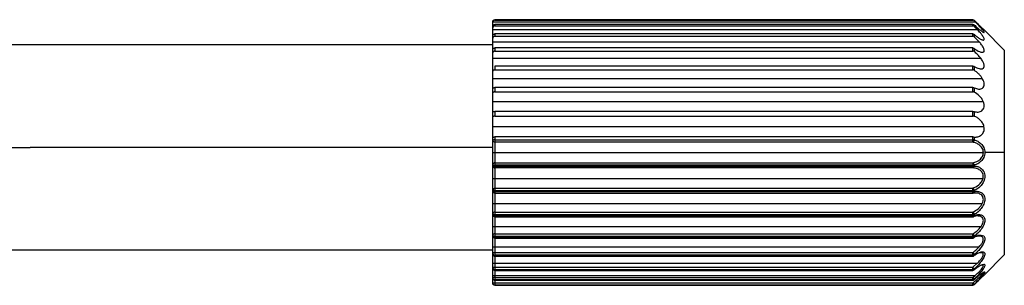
# Model space of a CAD drawing. Header units: millimetres. Extents: x -50 to 1200, y -70 to 65.
# Tile 23 of 23: x 1104 to 1200, y -13 to 12. Entities that reach past the tile are written whole.
import ezdxf

# ---------------------------------------------------------------- set-up
doc = ezdxf.new("R2010")
doc.units = ezdxf.units.MM

msp = doc.modelspace()

# ---------------------------------------------------------------- linework, layer by layer
at = {"color": 7, "linetype": 'Continuous', "lineweight": 25}
for p, q in [((1149.928, -13.268), (1149.928, 12.253)), ((1149.931, 12.243), (1197.089, 12.243)), ((1150.128, 12.452), (1150.128, 12.404)), ((1196.845, 12.452), (1150.128, 12.452)), ((1150.128, 12.404), (1196.845, 12.404)), ((1196.845, 12.001), (1150.128, 12.001)), ((1150.128, 12.001), (1150.128, 11.86)), ((1150.128, 11.86), (1196.845, 11.86)), ((1196.845, 12.404), (1196.845, 12.452)), ((1196.845, 11.86), (1196.845, 12.001)), ((1196.986, 12.393), (1196.986, 12.346)), ((1196.986, 11.945), (1196.986, 11.805)), ((1197.287, 11.503), (1196.986, 11.805)), ((1149.928, 11.503), (1197.287, 11.503)), ((1196.845, 11.07), (1150.128, 11.07)), ((1150.128, 11.07), (1150.128, 10.841)), ((1150.128, 10.841), (1196.845, 10.841)), ((1196.845, 10.841), (1196.845, 11.07)), ((1196.986, 11.018), (1196.986, 10.79)), ((1197.472, 10.302), (1196.986, 10.79)), ((1199.928, 9.493), (1197.961, 11.46)), ((1149.928, 10), (1076.854, 10)), ((1149.928, 10.302), (1197.472, 10.302)), ((1150.128, 9.694), (1150.128, 9.386)), ((1196.845, 9.694), (1150.128, 9.694)), ((1196.845, 9.386), (1196.845, 9.694)), ((1196.986, 9.648), (1196.986, 9.342)), ((1149.928, 8.685), (1197.636, 8.685)), ((1150.128, 9.386), (1196.845, 9.386)), ((1199.928, 9.493), (1199.928, -10.507)), ((1150.128, 7.926), (1150.128, 7.551)), ((1196.845, 7.926), (1150.128, 7.926)), ((1196.845, 7.551), (1196.845, 7.926)), ((1196.986, 7.888), (1196.986, 7.515)), ((1150.128, 7.551), (1196.845, 7.551)), ((1149.928, 6.715), (1197.773, 6.715)), ((1150.128, 5.834), (1150.128, 5.406)), ((1196.845, 5.834), (1150.128, 5.834)), ((1196.845, 5.406), (1196.845, 5.834)), ((1196.986, 5.805), (1196.986, 5.38)), ((1150.128, 5.406), (1196.845, 5.406)), ((1149.928, 4.468), (1197.876, 4.468)), ((1150.128, 3.498), (1150.128, 3.033)), ((1196.845, 3.498), (1150.128, 3.498)), ((1150.128, 3.033), (1196.845, 3.033)), ((1196.845, 3.033), (1196.845, 3.498)), ((1196.986, 3.48), (1196.986, 3.018)), ((1149.928, 2.029), (1197.939, 2.029)), ((1196.845, 1.009), (1150.128, 1.009)), ((1150.128, 1.009), (1150.128, -13.466)), ((1196.845, 0.503), (1196.845, 1.009)), ((1196.986, 1.001), (1196.986, 0.712)), ((1150.128, 0.718), (1196.845, 0.718)), ((1196.845, 0.699), (1150.128, 0.699)), ((1196.845, 0.503), (1150.128, 0.503)), ((1104.708, -0.06), (707.848, -0.06)), ((1104.705, 0), (1149.928, 0)), ((1149.928, -0.507), (1197.878, -0.507)), ((1199.928, -0.507), (1198.019, -0.507)), ((1150.128, -1.518), (1196.845, -1.518)), ((1196.845, -1.732), (1150.128, -1.732)), ((1150.128, -1.831), (1196.845, -1.831)), ((1196.845, -1.518), (1196.845, -2.01)), ((1196.986, -1.726), (1196.986, -1.825)), ((1196.845, -2.01), (1150.128, -2.01)), ((1149.928, -3.043), (1197.852, -3.043)), ((1150.128, -3.992), (1196.845, -3.992)), ((1196.845, -4.233), (1150.128, -4.233)), ((1150.128, -4.328), (1196.845, -4.328)), ((1150.128, -4.47), (1196.845, -4.47)), ((1196.845, -4.47), (1196.845, -3.992)), ((1197.259, -4.464), (1196.845, -4.466)), ((1196.986, -4.217), (1196.986, -4.311)), ((1149.928, -5.482), (1197.775, -5.482)), ((1150.128, -6.333), (1196.845, -6.333)), ((1196.845, -6.592), (1150.128, -6.592)), ((1150.128, -6.679), (1196.845, -6.679)), ((1196.845, -6.784), (1196.845, -6.333)), ((1197.302, -6.697), (1196.845, -6.77)), ((1196.986, -6.564), (1196.986, -6.651)), ((1150.128, -6.784), (1196.845, -6.784)), ((1149.928, -7.73), (1197.65, -7.73)), ((1150.128, -8.45), (1196.845, -8.45)), ((1196.845, -8.865), (1196.845, -8.45)), ((1196.845, -8.716), (1150.128, -8.716)), ((1150.128, -8.793), (1196.845, -8.793)), ((1150.128, -8.865), (1196.845, -8.865)), ((1196.986, -8.679), (1196.986, -8.755)), ((1076.406, -10), (1149.928, -10)), ((1149.928, -9.7), (1197.485, -9.7)), ((1150.128, -10.262), (1196.845, -10.262)), ((1196.845, -10.525), (1150.128, -10.525)), ((1196.845, -10.633), (1196.845, -10.262)), ((1196.986, -10.48), (1196.986, -10.542)), ((1197.961, -12.474), (1199.928, -10.507)), ((1149.928, -11.316), (1197.287, -11.316)), ((1150.128, -10.588), (1196.845, -10.588)), ((1150.128, -10.633), (1196.845, -10.633)), ((1196.845, -11.699), (1197.287, -11.316)), ((1150.128, -11.699), (1196.845, -11.699)), ((1196.845, -11.949), (1150.128, -11.949)), ((1150.128, -11.995), (1196.845, -11.995)), ((1150.128, -12.019), (1196.845, -12.019)), ((1196.845, -12.019), (1196.845, -11.699)), ((1196.986, -11.897), (1196.986, -11.944)), ((1197.878, -12.244), (1197.854, -12.224)), ((1149.928, -12.518), (1197.065, -12.518)), ((1150.128, -12.705), (1196.845, -12.705)), ((1196.845, -12.933), (1150.128, -12.933)), ((1150.128, -12.962), (1196.845, -12.962)), ((1150.128, -12.97), (1196.845, -12.97)), ((1150.128, -13.243), (1196.845, -13.243)), ((1196.845, -13.44), (1150.128, -13.44)), ((1150.128, -13.466), (1196.845, -13.466)), ((1196.845, -12.705), (1197.065, -12.518)), ((1196.845, -12.97), (1196.845, -12.705)), ((1196.845, -13.466), (1196.845, -13.243)), ((1196.986, -12.877), (1196.986, -12.906)), ((1196.986, -13.381), (1196.986, -13.408))]:
    msp.add_line(p, q, dxfattribs=at)
at = {"color": 7, "linetype": 'Continuous', "lineweight": 25, "flags": 128}
for points in [[(1150.128, -4.233), (1150.089, -4.232), (1150.051, -4.229), (1150.017, -4.224), (1149.986, -4.217), (1149.961, -4.208), (1149.943, -4.198), (1149.932, -4.187), (1149.928, -4.176)], [(1149.928, -4.27), (1149.932, -4.281), (1149.943, -4.292), (1149.961, -4.302), (1149.986, -4.311), (1150.017, -4.318), (1150.051, -4.324), (1150.089, -4.327), (1150.128, -4.328)], [(1150.128, -6.592), (1150.089, -6.59), (1150.051, -6.584), (1150.017, -6.576), (1149.986, -6.564), (1149.961, -6.55), (1149.943, -6.534), (1149.932, -6.516), (1149.928, -6.498)], [(1149.928, -6.584), (1149.932, -6.603), (1149.943, -6.62), (1149.961, -6.637), (1149.986, -6.651), (1150.017, -6.663), (1150.051, -6.672), (1150.089, -6.677), (1150.128, -6.679)], [(1150.128, -8.716), (1150.089, -8.713), (1150.051, -8.706), (1150.017, -8.695), (1149.986, -8.679), (1149.961, -8.66), (1149.943, -8.638), (1149.932, -8.614), (1149.928, -8.59)], [(1149.928, -8.665), (1149.932, -8.69), (1149.943, -8.714), (1149.961, -8.736), (1149.986, -8.755), (1150.017, -8.771), (1150.051, -8.783), (1150.089, -8.79), (1150.128, -8.793)], [(1149.928, -10.371), (1149.932, -10.349), (1149.943, -10.329), (1149.961, -10.31), (1149.986, -10.294), (1150.017, -10.28), (1150.051, -10.27), (1150.089, -10.264), (1150.128, -10.262)], [(1149.928, -11.773), (1149.932, -11.758), (1149.943, -11.744), (1149.961, -11.732), (1149.986, -11.72), (1150.017, -11.711), (1150.051, -11.704), (1150.089, -11.7), (1150.128, -11.699)], [(1196.973, -11.973), (1196.982, -11.961), (1196.986, -11.944)], [(1196.981, -12.917), (1196.982, -12.916), (1196.986, -12.906)]]:
    msp.add_lwpolyline(points, dxfattribs=at)
at = {"color": 7, "linetype": 'Continuous', "lineweight": 25}
for centre, radius, start, end in [((1150.078, 0.173), 0.547, 84.80279, 105.96185), ((1150.126, 0.701), 0.198, 180.64288, 270.62876), ((1196.853, -0.878), 1.595, 85.22259, 90.30765), ((1196.768, 0.708), 0.218, 290.62366, 1.19046), ((1150.126, -1.715), 0.198, 89.37124, 179.35712), ((1150.078, -1.187), 0.547, 254.03815, 275.19721), ((1150.078, -1.324), 0.509, 252.79146, 275.58132), ((1150.128, -1.81), 0.2, 180.00264, 270.00264), ((1196.768, -1.722), 0.218, 358.80954, 69.37634), ((1196.853, -0.137), 1.595, 269.69235, 274.77741), ((1196.853, -0.354), 1.477, 269.6682, 275.16169), ((1196.811, -1.838), 0.176, 281.14535, 4.23695), ((1150.12, -4.185), 0.192, 87.6738, 177.46755), ((1150.128, -4.27), 0.2, 180, 270), ((1196.723, -4.226), 0.263, 1.97496, 62.49812), ((1196.853, -3.696), 0.537, 269.15399, 284.38756), ((1196.853, -3.804), 0.525, 269.13763, 284.74584), ((1196.845, -4.27), 0.2, 270, 280.36968), ((1196.83, -4.318), 0.157, 288.99558, 2.61859), ((1150.112, -6.517), 0.185, 85.01801, 173.94922), ((1150.128, -6.584), 0.2, 180, 270), ((1196.681, -6.592), 0.307, 5.30015, 57.65974), ((1196.852, -6.248), 0.344, 268.87485, 293.06798), ((1196.852, -6.34), 0.34, 268.87018, 293.38059), ((1196.86, -6.657), 0.127, 295.76025, 2.71382), ((1196.845, -6.584), 0.2, 270, 290.43539), ((1150.102, -8.626), 0.178, 81.71343, 168.07419), ((1196.641, -8.734), 0.349, 9.06491, 54.37812), ((1150.128, -8.665), 0.2, 180, 270), ((1196.85, -8.447), 0.269, 268.89324, 300.42148), ((1196.85, -8.526), 0.267, 268.89924, 300.67758), ((1196.845, -8.665), 0.2, 270, 298.71805), ((1196.887, -8.757), 0.0989, 302.7768, 1.23897), ((1150.107, -10.344), 0.182, 188.34462, 276.42094), ((1150.128, -10.433), 0.2, 180, 270), ((1150.108, -10.407), 0.182, 188.12566, 276.2924), ((1196.603, -10.573), 0.394, 13.7654, 52.22141), ((1196.848, -10.292), 0.233, 269.13722, 306.26747), ((1196.848, -10.356), 0.232, 269.14958, 306.46367), ((1196.916, -10.541), 0.0703, 308.54074, 359.20707), ((1196.845, -10.433), 0.2, 270, 305.07392), ((1150.116, -11.76), 0.189, 183.88147, 273.41555), ((1150.128, -11.819), 0.2, 180, 270), ((1150.117, -11.806), 0.189, 183.75084, 273.31415), ((1196.551, -12.058), 0.464, 20.25805, 50.68063), ((1196.847, -11.734), 0.214, 269.47945, 310.57976), ((1196.847, -11.782), 0.214, 269.4929, 310.71706), ((1196.845, -11.819), 0.2, 270, 309.6719), ((1150.079, -13.008), 0.306, 80.91467, 119.68935), ((1150.123, -12.737), 0.196, 181.32311, 271.26466), ((1150.128, -12.77), 0.2, 180, 270), ((1150.124, -12.766), 0.196, 181.25389, 271.20128), ((1150.078, -9.556), 3.688, 267.66888, 270.77666), ((1150.127, -13.24), 0.199, 180.14965, 270.14888), ((1196.395, -13.22), 0.684, 30.15205, 48.85791), ((1196.846, -12.728), 0.205, 269.79102, 313.40776), ((1196.846, -12.757), 0.204, 269.80103, 313.48868), ((1196.845, -12.77), 0.2, 270, 312.76175), ((1201.12, -9.003), 6.022, 224.76707, 226.64709), ((1196.845, -13.239), 0.201, 269.9744, 314.81489)]:
    msp.add_arc(centre, radius, start, end, dxfattribs=at)
for points, knots in [([(1149.928, 12.253), (1149.931, 12.279), (1149.937, 12.33), (1149.983, 12.396), (1150.049, 12.443), (1150.101, 12.449), (1150.128, 12.452)], [0, 0, 0, 0, 0.249582, 0.499712, 0.748963, 1, 1, 1, 1]), ([(1149.931, 12.243), (1149.93, 12.236), (1149.928, 12.223), (1149.928, 12.21), (1149.928, 12.204)], [0, 0, 0, 0, 0.560731, 1, 1, 1, 1]), ([(1149.928, 11.812), (1149.931, 11.836), (1149.937, 11.884), (1149.983, 11.948), (1150.049, 11.992), (1150.101, 11.998), (1150.128, 12.001)], [0, 0, 0, 0, 0.249582, 0.499712, 0.748963, 1, 1, 1, 1]), ([(1150.128, 11.86), (1150.101, 11.857), (1150.049, 11.852), (1149.982, 11.808), (1149.937, 11.744), (1149.931, 11.692), (1149.928, 11.667)], [0, 0, 0, 0, 0.251555, 0.500273, 0.749851, 1, 1, 1, 1]), ([(1150.128, 12.404), (1150.105, 12.402), (1150.058, 12.398), (1149.998, 12.362), (1149.951, 12.309), (1149.938, 12.265), (1149.931, 12.243)], [0, 0, 0, 0, 0.251554, 0.50022, 0.750106, 1, 1, 1, 1]), ([(1196.845, 12.452), (1196.858, 12.451), (1196.884, 12.45), (1196.922, 12.438), (1196.957, 12.419), (1196.976, 12.402), (1196.986, 12.393)], [0, 0, 0, 0, 0.25, 0.5, 0.75, 1, 1, 1, 1]), ([(1196.986, 12.346), (1196.976, 12.355), (1196.957, 12.372), (1196.922, 12.39), (1196.884, 12.402), (1196.858, 12.403), (1196.845, 12.404)], [0, 0, 0, 0, 0.25, 0.5, 0.75, 1, 1, 1, 1]), ([(1196.845, 12.001), (1196.858, 12.001), (1196.884, 11.999), (1196.922, 11.988), (1196.957, 11.97), (1196.976, 11.953), (1196.986, 11.945)], [0, 0, 0, 0, 0.25, 0.5, 0.75, 1, 1, 1, 1]), ([(1196.986, 11.805), (1196.976, 11.813), (1196.957, 11.83), (1196.922, 11.847), (1196.884, 11.858), (1196.858, 11.86), (1196.845, 11.86)], [0, 0, 0, 0, 0.25, 0.5, 0.75, 1, 1, 1, 1]), ([(1196.986, 12.393), (1197.095, 12.286), (1197.313, 12.071), (1197.619, 11.778), (1197.84, 11.572), (1197.937, 11.481), (1197.969, 11.452), (1197.961, 11.46), (1197.961, 11.46)], [0, 0, 0, 0, 0.249049, 0.4990282, 0.7486722, 0.8785181, 0.9996454, 1, 1, 1, 1]), ([(1197.089, 12.243), (1197.07, 12.262), (1197.036, 12.297), (1197.001, 12.331), (1196.986, 12.346)], [0, 0, 0, 0, 0.559639, 1, 1, 1, 1]), ([(1196.986, 11.945), (1197.091, 11.847), (1197.3, 11.652), (1197.597, 11.408), (1197.811, 11.259), (1197.924, 11.206), (1197.966, 11.211), (1197.957, 11.262), (1197.9, 11.355), (1197.803, 11.479), (1197.643, 11.665), (1197.4, 11.927), (1197.193, 12.138), (1197.089, 12.243)], [0, 0, 0, 0, 0.1244769, 0.2494217, 0.3742424, 0.4395689, 0.4998063, 0.561063, 0.6252206, 0.6842166, 0.750637, 0.8755255, 1, 1, 1, 1]), ([(1149.928, 10.897), (1149.931, 10.919), (1149.937, 10.962), (1149.983, 11.02), (1150.049, 11.062), (1150.101, 11.068), (1150.128, 11.07)], [0, 0, 0, 0, 0.249582, 0.499712, 0.748963, 1, 1, 1, 1]), ([(1150.128, 10.841), (1150.101, 10.839), (1150.049, 10.833), (1149.982, 10.793), (1149.937, 10.734), (1149.931, 10.685), (1149.928, 10.661)], [0, 0, 0, 0, 0.251555, 0.500273, 0.749851, 1, 1, 1, 1]), ([(1196.845, 11.07), (1196.858, 11.07), (1196.884, 11.068), (1196.922, 11.058), (1196.957, 11.041), (1196.976, 11.026), (1196.986, 11.018)], [0, 0, 0, 0, 0.25, 0.5, 0.75, 1, 1, 1, 1]), ([(1196.986, 10.79), (1196.976, 10.798), (1196.957, 10.813), (1196.922, 10.829), (1196.884, 10.839), (1196.858, 10.841), (1196.845, 10.841)], [0, 0, 0, 0, 0.25, 0.5, 0.75, 1, 1, 1, 1]), ([(1196.986, 11.018), (1197.099, 10.922), (1197.291, 10.76), (1197.575, 10.575), (1197.768, 10.482), (1197.887, 10.466), (1197.944, 10.484), (1197.967, 10.535), (1197.949, 10.626), (1197.891, 10.751), (1197.777, 10.932), (1197.575, 11.189), (1197.39, 11.39), (1197.287, 11.503)], [0, 0, 0, 0, 0.146728, 0.24941, 0.38738, 0.446305, 0.49953, 0.558949, 0.619026, 0.682121, 0.75028, 0.859936, 1, 1, 1, 1]), ([(1149.928, 9.545), (1149.931, 9.563), (1149.937, 9.599), (1149.983, 9.65), (1150.049, 9.687), (1150.101, 9.692), (1150.128, 9.694)], [0, 0, 0, 0, 0.249582, 0.499712, 0.748963, 1, 1, 1, 1]), ([(1196.845, 9.694), (1196.858, 9.694), (1196.884, 9.692), (1196.922, 9.683), (1196.957, 9.669), (1196.976, 9.655), (1196.986, 9.648)], [0, 0, 0, 0, 0.25, 0.5, 0.75, 1, 1, 1, 1]), ([(1196.986, 9.648), (1197.163, 9.526), (1197.429, 9.343), (1197.736, 9.257), (1197.887, 9.276), (1197.952, 9.358), (1197.967, 9.451), (1197.944, 9.572), (1197.869, 9.758), (1197.711, 10.013), (1197.552, 10.206), (1197.472, 10.302)], [0, 0, 0, 0, 0.248501, 0.373567, 0.498689, 0.562725, 0.6241, 0.685344, 0.749954, 0.875015, 1, 1, 1, 1]), ([(1150.128, 9.386), (1150.101, 9.384), (1150.049, 9.379), (1149.982, 9.345), (1149.937, 9.292), (1149.931, 9.248), (1149.928, 9.226)], [0, 0, 0, 0, 0.251555, 0.500273, 0.749851, 1, 1, 1, 1]), ([(1196.986, 9.342), (1196.976, 9.349), (1196.957, 9.362), (1196.922, 9.376), (1196.884, 9.385), (1196.858, 9.386), (1196.845, 9.386)], [0, 0, 0, 0, 0.25, 0.5, 0.75, 1, 1, 1, 1]), ([(1197.636, 8.685), (1197.534, 8.81), (1197.329, 9.06), (1197.101, 9.248), (1196.986, 9.342)], [0, 0, 0, 0, 0.499942, 1, 1, 1, 1]), ([(1196.986, 7.888), (1197.148, 7.801), (1197.398, 7.666), (1197.684, 7.641), (1197.836, 7.688), (1197.917, 7.771), (1197.956, 7.863), (1197.965, 7.978), (1197.938, 8.146), (1197.837, 8.394), (1197.707, 8.583), (1197.636, 8.685)], [0, 0, 0, 0, 0.24851, 0.385696, 0.498699, 0.565202, 0.62813, 0.689106, 0.749911, 0.864217, 1, 1, 1, 1]), ([(1196.845, 7.926), (1196.858, 7.926), (1196.884, 7.925), (1196.922, 7.917), (1196.957, 7.905), (1196.976, 7.894), (1196.986, 7.888)], [0, 0, 0, 0, 0.25, 0.5, 0.75, 1, 1, 1, 1]), ([(1150.128, 7.551), (1150.101, 7.549), (1150.049, 7.545), (1149.982, 7.517), (1149.937, 7.474), (1149.931, 7.437), (1149.928, 7.418)], [0, 0, 0, 0, 0.251555, 0.500273, 0.749851, 1, 1, 1, 1]), ([(1196.986, 7.515), (1196.976, 7.52), (1196.957, 7.531), (1196.922, 7.542), (1196.884, 7.549), (1196.858, 7.55), (1196.845, 7.551)], [0, 0, 0, 0, 0.25, 0.5, 0.75, 1, 1, 1, 1]), ([(1197.773, 6.715), (1197.723, 6.792), (1197.612, 6.961), (1197.348, 7.253), (1197.128, 7.412), (1196.986, 7.515)], [0, 0, 0, 0, 0.22839, 0.501351, 1, 1, 1, 1]), ([(1149.928, 5.747), (1149.931, 5.756), (1149.937, 5.776), (1149.983, 5.806), (1150.049, 5.829), (1150.101, 5.833), (1150.128, 5.834)], [0, 0, 0, 0, 0.249582, 0.499712, 0.748963, 1, 1, 1, 1]), ([(1196.845, 5.834), (1196.858, 5.834), (1196.884, 5.833), (1196.922, 5.827), (1196.957, 5.818), (1196.976, 5.809), (1196.986, 5.805)], [0, 0, 0, 0, 0.25, 0.5, 0.75, 1, 1, 1, 1]), ([(1196.986, 5.805), (1197.133, 5.751), (1197.36, 5.666), (1197.627, 5.689), (1197.806, 5.766), (1197.912, 5.892), (1197.955, 6.036), (1197.967, 6.194), (1197.922, 6.432), (1197.825, 6.617), (1197.773, 6.715)], [0, 0, 0, 0, 0.248577, 0.385258, 0.499206, 0.630971, 0.691459, 0.749749, 0.867413, 1, 1, 1, 1]), ([(1150.128, 5.406), (1150.101, 5.404), (1150.049, 5.402), (1149.982, 5.381), (1149.937, 5.349), (1149.931, 5.319), (1149.928, 5.304)], [0, 0, 0, 0, 0.251555, 0.500273, 0.749851, 1, 1, 1, 1]), ([(1196.986, 5.38), (1196.976, 5.384), (1196.957, 5.391), (1196.922, 5.4), (1196.884, 5.405), (1196.858, 5.405), (1196.845, 5.406)], [0, 0, 0, 0, 0.25, 0.5, 0.75, 1, 1, 1, 1]), ([(1197.876, 4.468), (1197.827, 4.564), (1197.719, 4.778), (1197.417, 5.125), (1197.155, 5.28), (1196.986, 5.38)], [0, 0, 0, 0, 0.225553, 0.501185, 1, 1, 1, 1]), ([(1196.986, 3.48), (1197.119, 3.455), (1197.385, 3.405), (1197.695, 3.517), (1197.879, 3.717), (1197.961, 3.931), (1197.968, 4.194), (1197.907, 4.375), (1197.876, 4.468)], [0, 0, 0, 0, 0.248862, 0.498662, 0.632166, 0.749396, 0.871548, 1, 1, 1, 1]), ([(1149.928, 3.448), (1149.931, 3.452), (1149.937, 3.462), (1149.983, 3.48), (1150.049, 3.495), (1150.101, 3.497), (1150.128, 3.498)], [0, 0, 0, 0, 0.249582, 0.499712, 0.748963, 1, 1, 1, 1]), ([(1150.128, 3.033), (1150.101, 3.033), (1150.049, 3.031), (1149.982, 3.019), (1149.937, 2.999), (1149.931, 2.978), (1149.928, 2.968)], [0, 0, 0, 0, 0.2515548, 0.5002725, 0.7498514, 1, 1, 1, 1]), ([(1196.845, 3.498), (1196.858, 3.498), (1196.884, 3.498), (1196.922, 3.494), (1196.957, 3.488), (1196.976, 3.482), (1196.986, 3.48)], [0, 0, 0, 0, 0.25, 0.5, 0.75, 1, 1, 1, 1]), ([(1196.986, 3.018), (1196.976, 3.02), (1196.957, 3.025), (1196.922, 3.03), (1196.884, 3.033), (1196.858, 3.033), (1196.845, 3.033)], [0, 0, 0, 0, 0.25, 0.5, 0.75, 1, 1, 1, 1]), ([(1197.939, 2.029), (1197.922, 2.092), (1197.886, 2.226), (1197.76, 2.463), (1197.555, 2.705), (1197.277, 2.911), (1197.083, 2.982), (1196.986, 3.018)], [0, 0, 0, 0, 0.1195265, 0.2507934, 0.5004217, 0.7500869, 1, 1, 1, 1]), ([(1196.986, 1.001), (1197.107, 1.001), (1197.348, 1.001), (1197.634, 1.146), (1197.818, 1.342), (1197.922, 1.538), (1197.974, 1.773), (1197.951, 1.944), (1197.939, 2.029)], [0, 0, 0, 0, 0.248815, 0.49851, 0.632407, 0.749571, 0.875981, 1, 1, 1, 1]), ([(1149.928, 0.997), (1149.931, 0.996), (1149.937, 0.996), (1149.983, 1.001), (1150.049, 1.007), (1150.101, 1.008), (1150.128, 1.009)], [0, 0, 0, 0, 0.249582, 0.499712, 0.748963, 1, 1, 1, 1]), ([(1196.845, 1.009), (1196.858, 1.008), (1196.884, 1.008), (1196.922, 1.007), (1196.957, 1.004), (1196.976, 1.002), (1196.986, 1.001)], [0, 0, 0, 0, 0.25, 0.5, 0.75, 1, 1, 1, 1]), ([(1197.878, -0.507), (1197.872, -0.435), (1197.859, -0.285), (1197.739, -0.019), (1197.508, 0.23), (1197.186, 0.42), (1196.958, 0.476), (1196.845, 0.503)], [0, 0, 0, 0, 0.120062, 0.250827, 0.500473, 0.750611, 1, 1, 1, 1]), ([(1196.986, 0.712), (1197.104, 0.677), (1197.341, 0.607), (1197.669, 0.364), (1197.892, 0.058), (1198.002, -0.253), (1198.013, -0.422), (1198.019, -0.507)], [0, 0, 0, 0, 0.249034, 0.499048, 0.748777, 0.874623, 1, 1, 1, 1]), ([(1196.845, -1.518), (1196.976, -1.484), (1197.203, -1.426), (1197.48, -1.255), (1197.664, -1.076), (1197.785, -0.895), (1197.863, -0.703), (1197.873, -0.571), (1197.878, -0.507)], [0, 0, 0, 0, 0.288128, 0.499567, 0.648031, 0.778455, 0.894193, 1, 1, 1, 1]), ([(1198.019, -0.507), (1198.014, -0.592), (1198.002, -0.761), (1197.893, -1.071), (1197.67, -1.378), (1197.341, -1.621), (1197.105, -1.691), (1196.986, -1.726)], [0, 0, 0, 0, 0.124975, 0.250867, 0.500388, 0.749838, 1, 1, 1, 1]), ([(1196.986, -1.825), (1197.104, -1.837), (1197.341, -1.86), (1197.668, -2.038), (1197.894, -2.298), (1197.999, -2.583), (1198.029, -2.827), (1198, -3.082), (1197.895, -3.405), (1197.67, -3.746), (1197.342, -4.045), (1197.105, -4.159), (1196.986, -4.217)], [0, 0, 0, 0, 0.124438, 0.249365, 0.374152, 0.437033, 0.499685, 0.56221, 0.625195, 0.750035, 0.874839, 1, 1, 1, 1]), ([(1197.852, -3.043), (1197.865, -2.961), (1197.893, -2.796), (1197.835, -2.567), (1197.722, -2.378), (1197.524, -2.189), (1197.224, -2.043), (1196.971, -2.021), (1196.845, -2.01)], [0, 0, 0, 0, 0.12367, 0.250006, 0.366104, 0.500927, 0.750821, 1, 1, 1, 1]), ([(1196.845, -3.992), (1197.047, -3.904), (1197.363, -3.766), (1197.668, -3.434), (1197.799, -3.208), (1197.835, -3.096), (1197.852, -3.043)], [0, 0, 0, 0, 0.499084, 0.778027, 0.895206, 1, 1, 1, 1]), ([(1196.986, -4.311), (1197.104, -4.299), (1197.341, -4.276), (1197.668, -4.382), (1197.894, -4.585), (1197.999, -4.835), (1198.029, -5.059), (1198, -5.305), (1197.895, -5.628), (1197.67, -5.99), (1197.342, -6.334), (1197.105, -6.487), (1196.986, -6.564)], [0, 0, 0, 0, 0.124438, 0.249365, 0.374152, 0.437033, 0.499685, 0.56221, 0.625195, 0.750035, 0.874839, 1, 1, 1, 1]), ([(1197.775, -5.482), (1197.812, -5.393), (1197.867, -5.262), (1197.881, -5.085), (1197.867, -4.928), (1197.791, -4.752), (1197.594, -4.551), (1197.391, -4.498), (1197.259, -4.464)], [0, 0, 0, 0, 0.17233, 0.253518, 0.334068, 0.488251, 0.66743, 1, 1, 1, 1]), ([(1196.845, -6.333), (1197.019, -6.234), (1197.289, -6.081), (1197.604, -5.766), (1197.722, -5.57), (1197.775, -5.482)], [0, 0, 0, 0, 0.499991, 0.775908, 1, 1, 1, 1]), ([(1196.986, -6.651), (1197.104, -6.616), (1197.341, -6.546), (1197.668, -6.577), (1197.894, -6.716), (1197.999, -6.921), (1198.029, -7.117), (1198, -7.343), (1197.895, -7.654), (1197.67, -8.024), (1197.342, -8.398), (1197.105, -8.585), (1196.986, -8.679)], [0, 0, 0, 0, 0.124438, 0.249365, 0.374152, 0.437033, 0.499685, 0.56221, 0.625195, 0.750035, 0.874839, 1, 1, 1, 1]), ([(1197.65, -7.73), (1197.711, -7.636), (1197.797, -7.502), (1197.86, -7.317), (1197.881, -7.191), (1197.876, -7.074), (1197.832, -6.927), (1197.717, -6.8), (1197.526, -6.714), (1197.381, -6.703), (1197.302, -6.697)], [0, 0, 0, 0, 0.178836, 0.25835, 0.333401, 0.41025, 0.490035, 0.666385, 0.817619, 1, 1, 1, 1]), ([(1196.845, -8.45), (1196.991, -8.355), (1197.282, -8.165), (1197.528, -7.874), (1197.65, -7.73)], [0, 0, 0, 0, 0.501046, 1, 1, 1, 1]), ([(1196.986, -8.755), (1197.105, -8.697), (1197.343, -8.58), (1197.553, -8.567), (1197.659, -8.56)], [0, 0, 0, 0, 0.499019, 1, 1, 1, 1]), ([(1197.659, -8.56), (1197.753, -8.578), (1197.895, -8.605), (1197.999, -8.76), (1198.029, -8.92), (1198, -9.119), (1197.895, -9.406), (1197.67, -9.769), (1197.342, -10.159), (1197.105, -10.373), (1196.986, -10.48)], [0, 0, 0, 0, 0.166241, 0.250012, 0.333477, 0.416773, 0.500682, 0.666995, 0.83326, 1, 1, 1, 1]), ([(1197.599, -8.675), (1197.517, -8.671), (1197.288, -8.657), (1197.018, -8.764), (1196.845, -8.833)], [0, 0, 0, 0, 0.356817, 1, 1, 1, 1]), ([(1197.485, -9.7), (1197.566, -9.604), (1197.712, -9.43), (1197.838, -9.191), (1197.88, -9.022), (1197.877, -8.903), (1197.84, -8.806), (1197.755, -8.716), (1197.659, -8.691), (1197.599, -8.675)], [0, 0, 0, 0, 0.224358, 0.407867, 0.507885, 0.606693, 0.708446, 0.81696, 1, 1, 1, 1]), ([(1196.845, -10.262), (1196.973, -10.165), (1197.196, -9.998), (1197.399, -9.789), (1197.485, -9.7)], [0, 0, 0, 0, 0.575655, 1, 1, 1, 1]), ([(1196.986, -10.542), (1197.103, -10.468), (1197.337, -10.318), (1197.62, -10.198), (1197.74, -10.211), (1197.778, -10.215)], [0, 0, 0, 0, 0.4042, 0.809989, 1, 1, 1, 1]), ([(1197.778, -10.215), (1197.827, -10.212), (1197.923, -10.204), (1197.998, -10.284), (1198.03, -10.4), (1198, -10.564), (1197.895, -10.816), (1197.67, -11.158), (1197.342, -11.55), (1197.105, -11.781), (1196.986, -11.897)], [0, 0, 0, 0, 0.095774, 0.186625, 0.277144, 0.36748, 0.458482, 0.638851, 0.819168, 1, 1, 1, 1]), ([(1197.667, -10.284), (1197.582, -10.288), (1197.438, -10.295), (1197.259, -10.385), (1197.187, -10.421)], [0, 0, 0, 0, 0.593712, 1, 1, 1, 1]), ([(1197.287, -11.316), (1197.385, -11.218), (1197.561, -11.04), (1197.746, -10.8), (1197.842, -10.623), (1197.88, -10.495), (1197.876, -10.395), (1197.819, -10.306), (1197.726, -10.292), (1197.667, -10.284)], [0, 0, 0, 0, 0.227286, 0.408493, 0.517001, 0.61836, 0.717212, 0.818542, 1, 1, 1, 1]), ([(1196.986, -11.944), (1197.104, -11.851), (1197.341, -11.664), (1197.667, -11.474), (1197.898, -11.393), (1197.968, -11.426), (1197.991, -11.437)], [0, 0, 0, 0, 0.284734, 0.570587, 0.856118, 1, 1, 1, 1]), ([(1197.991, -11.437), (1198.004, -11.457), (1198.031, -11.498), (1197.999, -11.623), (1197.895, -11.829), (1197.67, -12.137), (1197.342, -12.516), (1197.105, -12.756), (1196.986, -12.877)], [0, 0, 0, 0, 0.111288, 0.222352, 0.334233, 0.555987, 0.777677, 1, 1, 1, 1]), ([(1197.065, -12.518), (1197.18, -12.414), (1197.384, -12.229), (1197.619, -11.985), (1197.765, -11.805), (1197.848, -11.674), (1197.883, -11.576), (1197.873, -11.512), (1197.835, -11.496), (1197.816, -11.489)], [0, 0, 0, 0, 0.2547682, 0.452405, 0.5809573, 0.696249, 0.8026028, 0.9054745, 1, 1, 1, 1]), ([(1197.816, -11.489), (1197.79, -11.486), (1197.73, -11.478), (1197.632, -11.516), (1197.577, -11.537)], [0, 0, 0, 0, 0.4318818, 1, 1, 1, 1]), ([(1196.845, -13.243), (1196.976, -13.131), (1197.203, -12.936), (1197.48, -12.691), (1197.665, -12.514), (1197.785, -12.387), (1197.863, -12.293), (1197.873, -12.26), (1197.878, -12.244)], [0, 0, 0, 0, 0.288138, 0.499572, 0.647999, 0.778404, 0.894148, 1, 1, 1, 1]), ([(1196.986, -12.906), (1197.104, -12.8), (1197.34, -12.587), (1197.669, -12.331), (1197.892, -12.189), (1198.002, -12.153), (1198.013, -12.175), (1198.019, -12.186)], [0, 0, 0, 0, 0.249033, 0.499046, 0.748776, 0.874618, 1, 1, 1, 1]), ([(1198.019, -12.186), (1198.014, -12.208), (1198.002, -12.251), (1197.893, -12.409), (1197.67, -12.669), (1197.342, -13.02), (1197.105, -13.261), (1196.986, -13.381)], [0, 0, 0, 0, 0.124971, 0.250862, 0.500385, 0.749836, 1, 1, 1, 1]), ([(1197.935, -12.498), (1197.947, -12.487), (1197.972, -12.464), (1197.941, -12.492), (1197.838, -12.587), (1197.62, -12.791), (1197.313, -13.085), (1197.095, -13.3), (1196.986, -13.408)], [0, 0, 0, 0, 0.107292, 0.215446, 0.331464, 0.554031, 0.776989, 1, 1, 1, 1]), ([(1150.128, -13.466), (1150.101, -13.463), (1150.049, -13.457), (1149.982, -13.411), (1149.937, -13.345), (1149.931, -13.293), (1149.928, -13.268)], [0, 0, 0, 0, 0.251555, 0.500273, 0.749851, 1, 1, 1, 1]), ([(1196.986, -13.408), (1196.976, -13.416), (1196.957, -13.434), (1196.922, -13.452), (1196.884, -13.464), (1196.858, -13.465), (1196.845, -13.466)], [0, 0, 0, 0, 0.25, 0.5, 0.75, 1, 1, 1, 1]), ([(1196.986, -13.408), (1197.096, -13.299), (1197.269, -13.128), (1197.426, -12.978), (1197.483, -12.923)], [0, 0, 0, 0, 0.633997, 1, 1, 1, 1])]:
    msp.add_open_spline(points, degree=3, knots=knots, dxfattribs=at)

doc.saveas('drawing.dxf')
